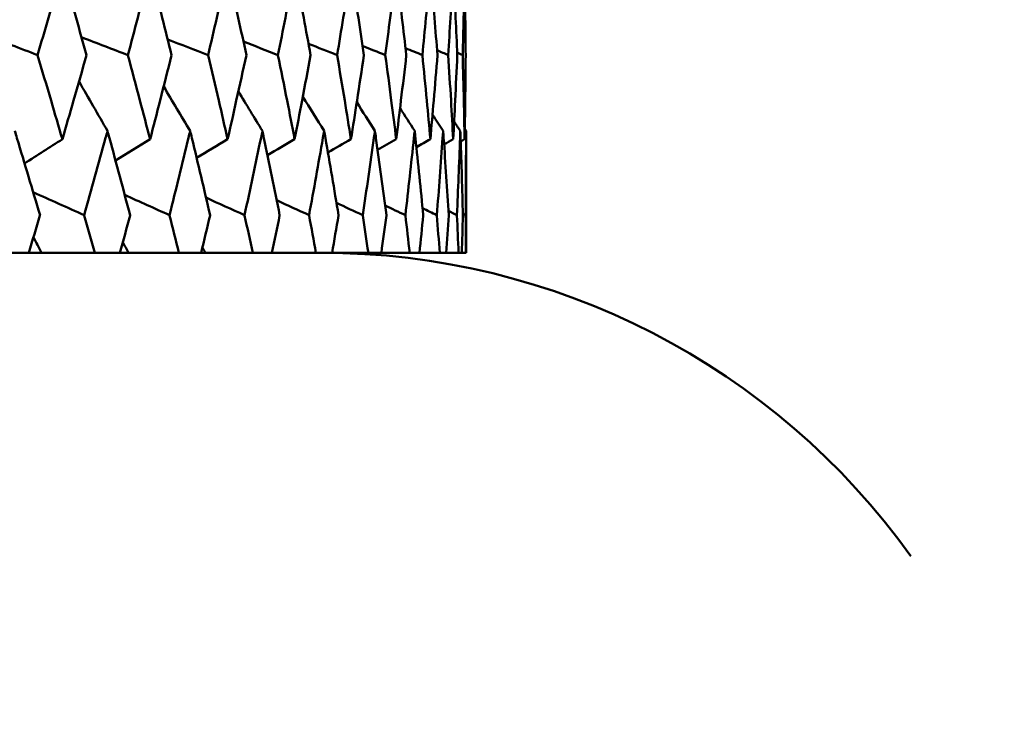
# Model space of a CAD drawing. Header units: millimetres. Extents: x 123 to 2417, y 726 to 3130.
# Tile 38 of 244: x 528.56 to 535.35, y 947.02 to 951.92. Entities that reach past the tile are written whole.
import ezdxf

# ---------------------------------------------------------------- set-up
doc = ezdxf.new("R2010")
doc.units = ezdxf.units.MM
doc.header["$LTSCALE"] = 12
doc.layers.add('Widoczne (ISO)', color=7, linetype='Continuous', lineweight=50)

msp = doc.modelspace()

# ---------------------------------------------------------------- linework, layer by layer
at = {"layer": 'Widoczne (ISO)'}
for p, q in [((531.6385, 950.3133), (531.6385, 951.1536)), ((528.4278, 950.3133), (528.621, 950.3133)), ((528.71, 950.3133), (528.621, 950.3133)), ((529.0771, 950.3133), (528.71, 950.3133)), ((529.0771, 950.3133), (529.2508, 950.3133)), ((529.3102, 950.3133), (529.2508, 950.3133)), ((529.6576, 950.3133), (529.3102, 950.3133)), ((529.6576, 950.3133), (529.8111, 950.3133)), ((529.8408, 950.3133), (529.8111, 950.3133)), ((530.1669, 950.3133), (529.8408, 950.3133)), ((530.1669, 950.3133), (530.2997, 950.3133)), ((530.6032, 950.3133), (530.2997, 950.3133)), ((530.6032, 950.3133), (530.7146, 950.3133)), ((530.9646, 950.3133), (530.7146, 950.3133)), ((530.9646, 950.3133), (531.0543, 950.3133)), ((531.2497, 950.3133), (531.0543, 950.3133)), ((531.2497, 950.3133), (531.3173, 950.3133)), ((531.4574, 950.3133), (531.3173, 950.3133)), ((531.4574, 950.3133), (531.5026, 950.3133)), ((531.5869, 950.3133), (531.5026, 950.3133)), ((531.5869, 950.3133), (531.6096, 950.3133)), ((531.6377, 950.3133), (531.6096, 950.3133)), ((531.6377, 950.3133), (531.6385, 950.3133))]:
    msp.add_line(p, q, dxfattribs=at)
msp.add_circle((511.6385, 990.3133), 50, dxfattribs=at)
msp.add_arc((530.6385, 945.3133), 5, 35.54395, 90, dxfattribs=at)
for points, knots in [([(528.8534, 952.2646), (528.8464, 952.2404), (528.8394, 952.2162), (528.7829, 952.0204), (528.7327, 951.8488), (528.6819, 951.6772)], [0.0806421, 0.0806421, 0.0806421, 0.0806421, 0.08897282, 0.08897282, 0.14811965, 0.14811965, 0.14811965, 0.14811965]), ([(529.0201, 951.6772), (528.9721, 951.8487), (528.9235, 952.0202), (528.8673, 952.216), (528.8604, 952.2403), (528.8534, 952.2646)], [0.02983351, 0.02983351, 0.02983351, 0.02983351, 0.0889495, 0.0889495, 0.09731113, 0.09731113, 0.09731113, 0.09731113]), ([(529.4587, 952.2646), (529.4525, 952.2404), (529.4462, 952.2162), (529.3958, 952.0204), (529.3509, 951.8488), (529.3054, 951.6772)], [0.0806421, 0.0806421, 0.0806421, 0.0806421, 0.08897282, 0.08897282, 0.14811965, 0.14811965, 0.14811965, 0.14811965]), ([(529.607, 951.6772), (529.5644, 951.8487), (529.5212, 952.0202), (529.4711, 952.216), (529.4649, 952.2403), (529.4587, 952.2646)], [0.02983351, 0.02983351, 0.02983351, 0.02983351, 0.0889495, 0.0889495, 0.09731113, 0.09731113, 0.09731113, 0.09731113]), ([(529.9936, 952.2646), (529.9882, 952.2404), (529.9828, 952.2162), (529.9386, 952.0204), (529.8992, 951.8488), (529.8592, 951.6772)], [0.0806421, 0.0806421, 0.0806421, 0.0806421, 0.08897282, 0.08897282, 0.14811965, 0.14811965, 0.14811965, 0.14811965]), ([(530.123, 951.6772), (530.086, 951.8487), (530.0483, 952.0202), (530.0045, 952.216), (529.9991, 952.2403), (529.9936, 952.2646)], [0.02983351, 0.02983351, 0.02983351, 0.02983351, 0.0889495, 0.0889495, 0.09731113, 0.09731113, 0.09731113, 0.09731113]), ([(530.4561, 952.2646), (530.4515, 952.2404), (530.4469, 952.2162), (530.4092, 952.0204), (530.3754, 951.8488), (530.3411, 951.6772)], [0.0806421, 0.0806421, 0.0806421, 0.0806421, 0.08897282, 0.08897282, 0.14811965, 0.14811965, 0.14811965, 0.14811965]), ([(530.5661, 951.6772), (530.5347, 951.8487), (530.5027, 952.0202), (530.4654, 952.216), (530.4608, 952.2403), (530.4561, 952.2646)], [0.02983351, 0.02983351, 0.02983351, 0.02983351, 0.0889495, 0.0889495, 0.09731113, 0.09731113, 0.09731113, 0.09731113]), ([(530.8444, 952.2646), (530.8406, 952.2404), (530.8368, 952.2162), (530.8057, 952.0204), (530.7777, 951.8488), (530.7491, 951.6772)], [0.0806421, 0.0806421, 0.0806421, 0.0806421, 0.08897282, 0.08897282, 0.14811965, 0.14811965, 0.14811965, 0.14811965]), ([(530.9344, 951.6772), (530.9089, 951.8487), (530.8827, 952.0202), (530.852, 952.216), (530.8482, 952.2403), (530.8444, 952.2646)], [0.02983351, 0.02983351, 0.02983351, 0.02983351, 0.0889495, 0.0889495, 0.09731113, 0.09731113, 0.09731113, 0.09731113]), ([(531.1569, 952.2646), (531.1539, 952.2404), (531.1509, 952.2162), (531.1265, 952.0204), (531.1045, 951.8488), (531.0817, 951.6772)], [0.0806421, 0.0806421, 0.0806421, 0.0806421, 0.08897282, 0.08897282, 0.14811965, 0.14811965, 0.14811965, 0.14811965]), ([(531.2266, 951.6772), (531.207, 951.8487), (531.1868, 952.0202), (531.1628, 952.216), (531.1599, 952.2403), (531.1569, 952.2646)], [0.02983351, 0.02983351, 0.02983351, 0.02983351, 0.0889495, 0.0889495, 0.09731113, 0.09731113, 0.09731113, 0.09731113]), ([(531.3923, 952.2646), (531.3902, 952.2404), (531.388, 952.2162), (531.3705, 952.0204), (531.3544, 951.8488), (531.3376, 951.6772)], [0.0806421, 0.0806421, 0.0806421, 0.0806421, 0.08897282, 0.08897282, 0.14811965, 0.14811965, 0.14811965, 0.14811965]), ([(531.4415, 951.6772), (531.428, 951.8487), (531.4137, 952.0202), (531.3966, 952.216), (531.3944, 952.2403), (531.3923, 952.2646)], [0.02983351, 0.02983351, 0.02983351, 0.02983351, 0.0889495, 0.0889495, 0.09731113, 0.09731113, 0.09731113, 0.09731113]), ([(531.5498, 952.2646), (531.5485, 952.2404), (531.5472, 952.2162), (531.5365, 952.0204), (531.5265, 951.8488), (531.5158, 951.6772)], [0.0806421, 0.0806421, 0.0806421, 0.0806421, 0.08897282, 0.08897282, 0.14811965, 0.14811965, 0.14811965, 0.14811965]), ([(531.5783, 951.6772), (531.5708, 951.8487), (531.5625, 952.0202), (531.5523, 952.216), (531.5511, 952.2403), (531.5498, 952.2646)], [0.02983351, 0.02983351, 0.02983351, 0.02983351, 0.0889495, 0.0889495, 0.09731113, 0.09731113, 0.09731113, 0.09731113]), ([(531.6287, 952.2646), (531.6282, 952.2404), (531.6278, 952.2162), (531.6241, 952.0204), (531.6201, 951.8488), (531.6155, 951.6772)], [0.0806421, 0.0806421, 0.0806421, 0.0806421, 0.08897282, 0.08897282, 0.14811965, 0.14811965, 0.14811965, 0.14811965]), ([(531.6363, 951.6772), (531.6349, 951.8487), (531.6328, 952.0202), (531.6295, 952.216), (531.6291, 952.2403), (531.6287, 952.2646)], [0.02983351, 0.02983351, 0.02983351, 0.02983351, 0.0889495, 0.0889495, 0.09731113, 0.09731113, 0.09731113, 0.09731113]), ([(528.6819, 951.6772), (528.7133, 951.5723), (528.7444, 951.4675), (528.8015, 951.2737), (528.8275, 951.1848), (528.8534, 951.0959)], [0.02528165, 0.02528165, 0.02528165, 0.02528165, 0.06150593, 0.06150593, 0.09223152, 0.09223152, 0.09223152, 0.09223152]), ([(528.8534, 951.0959), (528.8792, 951.1848), (528.9049, 951.2737), (528.9606, 951.4674), (528.9904, 951.5723), (529.0201, 951.6772)], [0.03078053, 0.03078053, 0.03078053, 0.03078053, 0.06149921, 0.06149921, 0.09773041, 0.09773041, 0.09773041, 0.09773041]), ([(529.3054, 951.6772), (529.3335, 951.5723), (529.3613, 951.4675), (529.4123, 951.2737), (529.4356, 951.1848), (529.4587, 951.0959)], [0.02528165, 0.02528165, 0.02528165, 0.02528165, 0.06150593, 0.06150593, 0.09223152, 0.09223152, 0.09223152, 0.09223152]), ([(529.4587, 951.0959), (529.4817, 951.1848), (529.5046, 951.2737), (529.5541, 951.4674), (529.5807, 951.5723), (529.607, 951.6772)], [0.03078053, 0.03078053, 0.03078053, 0.03078053, 0.06149921, 0.06149921, 0.09773041, 0.09773041, 0.09773041, 0.09773041]), ([(529.8592, 951.6772), (529.8839, 951.5723), (529.9083, 951.4675), (529.9531, 951.2737), (529.9734, 951.1848), (529.9936, 951.0959)], [0.02528165, 0.02528165, 0.02528165, 0.02528165, 0.06150593, 0.06150593, 0.09223152, 0.09223152, 0.09223152, 0.09223152]), ([(529.9936, 951.0959), (530.0138, 951.1848), (530.0338, 951.2737), (530.077, 951.4674), (530.1001, 951.5723), (530.123, 951.6772)], [0.03078053, 0.03078053, 0.03078053, 0.03078053, 0.06149921, 0.06149921, 0.09773041, 0.09773041, 0.09773041, 0.09773041]), ([(530.3411, 951.6772), (530.3623, 951.5723), (530.3832, 951.4675), (530.4215, 951.2737), (530.4389, 951.1848), (530.4561, 951.0959)], [0.02528165, 0.02528165, 0.02528165, 0.02528165, 0.06150593, 0.06150593, 0.09223152, 0.09223152, 0.09223152, 0.09223152]), ([(530.4561, 951.0959), (530.4734, 951.1848), (530.4904, 951.2737), (530.5271, 951.4674), (530.5467, 951.5723), (530.5661, 951.6772)], [0.03078053, 0.03078053, 0.03078053, 0.03078053, 0.06149921, 0.06149921, 0.09773041, 0.09773041, 0.09773041, 0.09773041]), ([(530.7491, 951.6772), (530.7668, 951.5723), (530.7842, 951.4675), (530.8159, 951.2737), (530.8302, 951.1848), (530.8444, 951.0959)], [0.02528165, 0.02528165, 0.02528165, 0.02528165, 0.06150593, 0.06150593, 0.09223152, 0.09223152, 0.09223152, 0.09223152]), ([(530.8444, 951.0959), (530.8586, 951.1848), (530.8726, 951.2737), (530.9027, 951.4674), (530.9187, 951.5723), (530.9344, 951.6772)], [0.03078053, 0.03078053, 0.03078053, 0.03078053, 0.06149921, 0.06149921, 0.09773041, 0.09773041, 0.09773041, 0.09773041]), ([(531.0817, 951.6772), (531.0958, 951.5723), (531.1095, 951.4675), (531.1345, 951.2737), (531.1458, 951.1848), (531.1569, 951.0959)], [0.02528165, 0.02528165, 0.02528165, 0.02528165, 0.06150593, 0.06150593, 0.09223152, 0.09223152, 0.09223152, 0.09223152]), ([(531.1569, 951.0959), (531.168, 951.1848), (531.1789, 951.2737), (531.2022, 951.4674), (531.2145, 951.5723), (531.2266, 951.6772)], [0.03078053, 0.03078053, 0.03078053, 0.03078053, 0.06149921, 0.06149921, 0.09773041, 0.09773041, 0.09773041, 0.09773041]), ([(531.3376, 951.6772), (531.348, 951.5723), (531.3581, 951.4675), (531.3762, 951.2737), (531.3843, 951.1848), (531.3923, 951.0959)], [0.02528165, 0.02528165, 0.02528165, 0.02528165, 0.06150593, 0.06150593, 0.09223152, 0.09223152, 0.09223152, 0.09223152]), ([(531.3923, 951.0959), (531.4003, 951.1848), (531.408, 951.2737), (531.4245, 951.4674), (531.4331, 951.5723), (531.4415, 951.6772)], [0.03078053, 0.03078053, 0.03078053, 0.03078053, 0.06149921, 0.06149921, 0.09773041, 0.09773041, 0.09773041, 0.09773041]), ([(531.5158, 951.6772), (531.5224, 951.5723), (531.5288, 951.4675), (531.54, 951.2737), (531.545, 951.1848), (531.5498, 951.0959)], [0.02528165, 0.02528165, 0.02528165, 0.02528165, 0.06150593, 0.06150593, 0.09223152, 0.09223152, 0.09223152, 0.09223152]), ([(531.5498, 951.0959), (531.5546, 951.1848), (531.5591, 951.2737), (531.5687, 951.4674), (531.5736, 951.5723), (531.5783, 951.6772)], [0.03078053, 0.03078053, 0.03078053, 0.03078053, 0.06149921, 0.06149921, 0.09773041, 0.09773041, 0.09773041, 0.09773041]), ([(531.6155, 951.6772), (531.6184, 951.5723), (531.621, 951.4675), (531.6253, 951.2737), (531.6271, 951.1848), (531.6287, 951.0959)], [0.02528165, 0.02528165, 0.02528165, 0.02528165, 0.06150593, 0.06150593, 0.09223152, 0.09223152, 0.09223152, 0.09223152]), ([(531.6287, 951.0959), (531.6303, 951.1848), (531.6317, 951.2737), (531.6343, 951.4674), (531.6355, 951.5723), (531.6363, 951.6772)], [0.03078053, 0.03078053, 0.03078053, 0.03078053, 0.06149921, 0.06149921, 0.09773041, 0.09773041, 0.09773041, 0.09773041]), ([(528.699, 950.5725), (528.6466, 950.7498), (528.5936, 950.9272), (528.535, 951.1209), (528.53, 951.1372), (528.5251, 951.1536)], [0.0297954, 0.0297954, 0.0297954, 0.0297954, 0.09092493, 0.09092493, 0.09655955, 0.09655955, 0.09655955, 0.09655955]), ([(529.1647, 951.1536), (529.1602, 951.1373), (529.1558, 951.1211), (529.1029, 950.9274), (529.0537, 950.75), (529.0039, 950.5725)], [0.0853813, 0.0853813, 0.0853813, 0.0853813, 0.09097809, 0.09097809, 0.15214536, 0.15214536, 0.15214536, 0.15214536]), ([(529.3207, 950.5725), (529.2738, 950.7498), (529.2262, 950.9272), (529.1736, 951.1209), (529.1691, 951.1372), (529.1647, 951.1536)], [0.0297954, 0.0297954, 0.0297954, 0.0297954, 0.09092493, 0.09092493, 0.09655955, 0.09655955, 0.09655955, 0.09655955]), ([(529.7351, 951.1536), (529.7312, 951.1373), (529.7272, 951.1211), (529.6804, 950.9274), (529.6369, 950.75), (529.5926, 950.5725)], [0.0853813, 0.0853813, 0.0853813, 0.0853813, 0.09097809, 0.09097809, 0.15214536, 0.15214536, 0.15214536, 0.15214536]), ([(529.8726, 950.5725), (529.8314, 950.7498), (529.7895, 950.9272), (529.7429, 951.1209), (529.739, 951.1372), (529.7351, 951.1536)], [0.0297954, 0.0297954, 0.0297954, 0.0297954, 0.09092493, 0.09092493, 0.09655955, 0.09655955, 0.09655955, 0.09655955]), ([(530.2341, 951.1536), (530.2307, 951.1373), (530.2273, 951.1211), (530.1868, 950.9274), (530.149, 950.75), (530.1105, 950.5725)], [0.0853813, 0.0853813, 0.0853813, 0.0853813, 0.09097809, 0.09097809, 0.15214536, 0.15214536, 0.15214536, 0.15214536]), ([(530.3526, 950.5725), (530.3172, 950.7498), (530.2811, 950.9272), (530.2409, 951.1209), (530.2375, 951.1372), (530.2341, 951.1536)], [0.0297954, 0.0297954, 0.0297954, 0.0297954, 0.09092493, 0.09092493, 0.09655955, 0.09655955, 0.09655955, 0.09655955]), ([(530.6597, 951.1536), (530.6568, 951.1373), (530.654, 951.1211), (530.62, 950.9274), (530.5881, 950.75), (530.5555, 950.5725)], [0.0853813, 0.0853813, 0.0853813, 0.0853813, 0.09097809, 0.09097809, 0.15214536, 0.15214536, 0.15214536, 0.15214536]), ([(530.7587, 950.5725), (530.7293, 950.7498), (530.6991, 950.9272), (530.6654, 951.1209), (530.6625, 951.1372), (530.6597, 951.1536)], [0.0297954, 0.0297954, 0.0297954, 0.0297954, 0.09092493, 0.09092493, 0.09655955, 0.09655955, 0.09655955, 0.09655955]), ([(531.0102, 951.1536), (531.0079, 951.1373), (531.0056, 951.1211), (530.9782, 950.9274), (530.9524, 950.75), (530.9258, 950.5725)], [0.0853813, 0.0853813, 0.0853813, 0.0853813, 0.09097809, 0.09097809, 0.15214536, 0.15214536, 0.15214536, 0.15214536]), ([(531.0894, 950.5725), (531.066, 950.7498), (531.0419, 950.9272), (531.0148, 951.1209), (531.0125, 951.1372), (531.0102, 951.1536)], [0.0297954, 0.0297954, 0.0297954, 0.0297954, 0.09092493, 0.09092493, 0.09655955, 0.09655955, 0.09655955, 0.09655955]), ([(531.2843, 951.1536), (531.2826, 951.1373), (531.2808, 951.1211), (531.2601, 950.9274), (531.2404, 950.75), (531.22, 950.5725)], [0.0853813, 0.0853813, 0.0853813, 0.0853813, 0.09097809, 0.09097809, 0.15214536, 0.15214536, 0.15214536, 0.15214536]), ([(531.3432, 950.5725), (531.3261, 950.7498), (531.3081, 950.9272), (531.2877, 951.1209), (531.286, 951.1372), (531.2843, 951.1536)], [0.0297954, 0.0297954, 0.0297954, 0.0297954, 0.09092493, 0.09092493, 0.09655955, 0.09655955, 0.09655955, 0.09655955]), ([(531.4808, 951.1536), (531.4797, 951.1373), (531.4785, 951.1211), (531.4646, 950.9274), (531.4512, 950.75), (531.4369, 950.5725)], [0.0853813, 0.0853813, 0.0853813, 0.0853813, 0.09097809, 0.09097809, 0.15214536, 0.15214536, 0.15214536, 0.15214536]), ([(531.5194, 950.5725), (531.5084, 950.7498), (531.4967, 950.9272), (531.4831, 951.1209), (531.482, 951.1372), (531.4808, 951.1536)], [0.0297954, 0.0297954, 0.0297954, 0.0297954, 0.09092493, 0.09092493, 0.09655955, 0.09655955, 0.09655955, 0.09655955]), ([(531.5991, 951.1536), (531.5985, 951.1373), (531.5979, 951.1211), (531.5909, 950.9274), (531.5837, 950.75), (531.5757, 950.5725)], [0.0853813, 0.0853813, 0.0853813, 0.0853813, 0.09097809, 0.09097809, 0.15214536, 0.15214536, 0.15214536, 0.15214536]), ([(531.617, 950.5725), (531.6124, 950.7498), (531.607, 950.9272), (531.6002, 951.1209), (531.5996, 951.1372), (531.5991, 951.1536)], [0.0297954, 0.0297954, 0.0297954, 0.0297954, 0.09092493, 0.09092493, 0.09655955, 0.09655955, 0.09655955, 0.09655955]), ([(531.6385, 951.1536), (531.6385, 951.1373), (531.6385, 951.1211), (531.6384, 950.9274), (531.6375, 950.75), (531.6358, 950.5725)], [0.0853813, 0.0853813, 0.0853813, 0.0853813, 0.09097809, 0.09097809, 0.15214536, 0.15214536, 0.15214536, 0.15214536]), ([(528.621, 950.3133), (528.647, 950.3991), (528.6729, 950.485), (528.6987, 950.5715), (528.6989, 950.572), (528.699, 950.5725)], [0, 0, 0, 0, 0.02969567, 0.02969567, 0.02988021, 0.02988021, 0.02988021, 0.02988021]), ([(529.0039, 950.5725), (529.004, 950.572), (529.0042, 950.5715), (529.0287, 950.485), (529.053, 950.3991), (529.0771, 950.3133)], [0.02951568, 0.02951568, 0.02951568, 0.02951568, 0.02969929, 0.02969929, 0.05939589, 0.05939589, 0.05939589, 0.05939589]), ([(529.2508, 950.3133), (529.2741, 950.3991), (529.2973, 950.485), (529.3204, 950.5715), (529.3206, 950.572), (529.3207, 950.5725)], [0, 0, 0, 0, 0.02969567, 0.02969567, 0.02988021, 0.02988021, 0.02988021, 0.02988021]), ([(529.5926, 950.5725), (529.5927, 950.572), (529.5929, 950.5715), (529.6147, 950.485), (529.6362, 950.3991), (529.6576, 950.3133)], [0.02951568, 0.02951568, 0.02951568, 0.02951568, 0.02969929, 0.02969929, 0.05939589, 0.05939589, 0.05939589, 0.05939589]), ([(529.8111, 950.3133), (529.8317, 950.3991), (529.8521, 950.485), (529.8724, 950.5715), (529.8725, 950.572), (529.8726, 950.5725)], [0, 0, 0, 0, 0.02969567, 0.02969567, 0.02988021, 0.02988021, 0.02988021, 0.02988021]), ([(530.1105, 950.5725), (530.1106, 950.572), (530.1107, 950.5715), (530.1297, 950.485), (530.1484, 950.3991), (530.1669, 950.3133)], [0.02951568, 0.02951568, 0.02951568, 0.02951568, 0.02969929, 0.02969929, 0.05939589, 0.05939589, 0.05939589, 0.05939589]), ([(530.2997, 950.3133), (530.3174, 950.3991), (530.3349, 950.485), (530.3524, 950.5715), (530.3525, 950.572), (530.3526, 950.5725)], [0, 0, 0, 0, 0.02969567, 0.02969567, 0.02988021, 0.02988021, 0.02988021, 0.02988021]), ([(530.5555, 950.5725), (530.5556, 950.572), (530.5557, 950.5715), (530.5717, 950.485), (530.5875, 950.3991), (530.6032, 950.3133)], [0.02951568, 0.02951568, 0.02951568, 0.02951568, 0.02969929, 0.02969929, 0.05939589, 0.05939589, 0.05939589, 0.05939589]), ([(530.7146, 950.3133), (530.7294, 950.3991), (530.744, 950.485), (530.7585, 950.5715), (530.7586, 950.572), (530.7587, 950.5725)], [0, 0, 0, 0, 0.02969567, 0.02969567, 0.02988021, 0.02988021, 0.02988021, 0.02988021]), ([(530.9258, 950.5725), (530.9259, 950.572), (530.926, 950.5715), (530.9391, 950.485), (530.9519, 950.3991), (530.9646, 950.3133)], [0.02951568, 0.02951568, 0.02951568, 0.02951568, 0.02969929, 0.02969929, 0.05939589, 0.05939589, 0.05939589, 0.05939589]), ([(531.0543, 950.3133), (531.0661, 950.3991), (531.0777, 950.485), (531.0892, 950.5715), (531.0893, 950.572), (531.0894, 950.5725)], [0, 0, 0, 0, 0.02969567, 0.02969567, 0.02988021, 0.02988021, 0.02988021, 0.02988021]), ([(531.22, 950.5725), (531.2201, 950.572), (531.2201, 950.5715), (531.2302, 950.485), (531.24, 950.3991), (531.2497, 950.3133)], [0.02951568, 0.02951568, 0.02951568, 0.02951568, 0.02969929, 0.02969929, 0.05939589, 0.05939589, 0.05939589, 0.05939589]), ([(531.3173, 950.3133), (531.3261, 950.3991), (531.3347, 950.485), (531.3431, 950.5715), (531.3432, 950.572), (531.3432, 950.5725)], [0, 0, 0, 0, 0.02969567, 0.02969567, 0.02988021, 0.02988021, 0.02988021, 0.02988021]), ([(531.4369, 950.5725), (531.437, 950.572), (531.437, 950.5715), (531.444, 950.485), (531.4508, 950.3991), (531.4574, 950.3133)], [0.02951568, 0.02951568, 0.02951568, 0.02951568, 0.02969929, 0.02969929, 0.05939589, 0.05939589, 0.05939589, 0.05939589]), ([(531.5026, 950.3133), (531.5084, 950.3991), (531.5139, 950.485), (531.5193, 950.5715), (531.5193, 950.572), (531.5194, 950.5725)], [0, 0, 0, 0, 0.02969567, 0.02969567, 0.02988021, 0.02988021, 0.02988021, 0.02988021]), ([(531.5757, 950.5725), (531.5757, 950.572), (531.5758, 950.5715), (531.5797, 950.485), (531.5834, 950.3991), (531.5869, 950.3133)], [0.02951568, 0.02951568, 0.02951568, 0.02951568, 0.02969929, 0.02969929, 0.05939589, 0.05939589, 0.05939589, 0.05939589]), ([(531.6096, 950.3133), (531.6122, 950.3991), (531.6147, 950.485), (531.617, 950.5715), (531.617, 950.572), (531.617, 950.5725)], [0, 0, 0, 0, 0.02969567, 0.02969567, 0.02988021, 0.02988021, 0.02988021, 0.02988021]), ([(531.6358, 950.5725), (531.6358, 950.572), (531.6358, 950.5715), (531.6367, 950.485), (531.6373, 950.3991), (531.6377, 950.3133)], [0.02951568, 0.02951568, 0.02951568, 0.02951568, 0.02969929, 0.02969929, 0.05939589, 0.05939589, 0.05939589, 0.05939589])]:
    msp.add_open_spline(points, degree=3, knots=knots, dxfattribs=at)
for points in [[(528.3215, 951.8156), (528.4416, 951.7695), (528.5618, 951.7233), (528.6819, 951.6772)], [(528.9856, 951.8001), (529.0922, 951.7592), (529.1988, 951.7182), (529.3054, 951.6772)], [(529.5801, 951.7849), (529.6732, 951.749), (529.7662, 951.7131), (529.8592, 951.6772)], [(530.1029, 951.7699), (530.1823, 951.739), (530.2617, 951.7081), (530.3411, 951.6772)], [(530.5518, 951.755), (530.6176, 951.7291), (530.6833, 951.7031), (530.7491, 951.6772)], [(530.925, 951.74), (530.9773, 951.7191), (531.0295, 951.6981), (531.0817, 951.6772)], [(531.2212, 951.7249), (531.26, 951.709), (531.2988, 951.6931), (531.3376, 951.6772)], [(531.439, 951.7095), (531.4646, 951.6987), (531.4902, 951.6879), (531.5158, 951.6772)], [(531.5776, 951.6936), (531.5902, 951.6881), (531.6028, 951.6827), (531.6155, 951.6772)], [(529.1647, 951.1536), (529.0994, 951.2673), (529.0338, 951.3809), (528.9682, 951.4943)], [(529.7351, 951.1536), (529.6743, 951.256), (529.6134, 951.3584), (529.5523, 951.4606)], [(530.2341, 951.1536), (530.1787, 951.2444), (530.1233, 951.3351), (530.0677, 951.4257)], [(530.6597, 951.1536), (530.6106, 951.2322), (530.5615, 951.3108), (530.5123, 951.3893)], [(531.0102, 951.1536), (530.9684, 951.2194), (530.9265, 951.2852), (530.8846, 951.351)], [(531.2843, 951.1536), (531.2506, 951.2058), (531.217, 951.258), (531.1832, 951.3102)], [(531.4808, 951.1536), (531.4563, 951.1912), (531.4318, 951.2288), (531.4073, 951.2665)], [(531.5991, 951.1536), (531.5848, 951.1754), (531.5705, 951.1972), (531.5563, 951.2189)], [(531.6385, 951.1536), (531.6357, 951.158), (531.6328, 951.1623), (531.6299, 951.1667)], [(528.8534, 951.0959), (528.7665, 951.0405), (528.6795, 950.9852), (528.5926, 950.93)], [(529.4587, 951.0959), (529.3792, 951.047), (529.2996, 950.9981), (529.2201, 950.9492)], [(529.9936, 951.0959), (529.9223, 951.0533), (529.8509, 951.0107), (529.7795, 950.9681)], [(530.4561, 951.0959), (530.3936, 951.0595), (530.3311, 951.0231), (530.2686, 950.9867)], [(530.8444, 951.0959), (530.7914, 951.0656), (530.7384, 951.0354), (530.6854, 951.0052)], [(531.1569, 951.0959), (531.114, 951.0718), (531.0712, 951.0478), (531.0283, 951.0237)], [(531.3923, 951.0959), (531.3602, 951.0781), (531.3281, 951.0602), (531.296, 951.0424)], [(531.5498, 951.0959), (531.5289, 951.0844), (531.5081, 951.0729), (531.4873, 951.0615)], [(531.6287, 951.0959), (531.6196, 951.0909), (531.6106, 951.086), (531.6016, 951.081)], [(528.6522, 950.7304), (528.7694, 950.6778), (528.8867, 950.6252), (529.0039, 950.5725)], [(529.2838, 950.7116), (529.3867, 950.6652), (529.4897, 950.6189), (529.5926, 950.5725)], [(529.8445, 950.6932), (529.9332, 950.653), (530.0218, 950.6127), (530.1105, 950.5725)], [(530.3321, 950.675), (530.4065, 950.6408), (530.481, 950.6067), (530.5555, 950.5725)], [(530.7446, 950.6569), (530.805, 950.6288), (530.8654, 950.6007), (530.9258, 950.5725)], [(531.0806, 950.6387), (531.1271, 950.6167), (531.1735, 950.5946), (531.22, 950.5725)], [(531.3386, 950.6204), (531.3714, 950.6044), (531.4042, 950.5885), (531.4369, 950.5725)], [(531.5176, 950.6016), (531.5369, 950.5919), (531.5563, 950.5822), (531.5757, 950.5725)], [(531.6168, 950.5824), (531.6231, 950.5791), (531.6295, 950.5758), (531.6358, 950.5725)], [(528.71, 950.3133), (528.6911, 950.3487), (528.6721, 950.3842), (528.6531, 950.4196)], [(529.3102, 950.3133), (529.297, 950.3373), (529.2837, 950.3613), (529.2704, 950.3854)], [(529.8408, 950.3133), (529.8338, 950.3255), (529.8268, 950.3377), (529.8199, 950.3499)]]:
    msp.add_open_spline(points, degree=3, dxfattribs=at)

doc.saveas('drawing.dxf')
